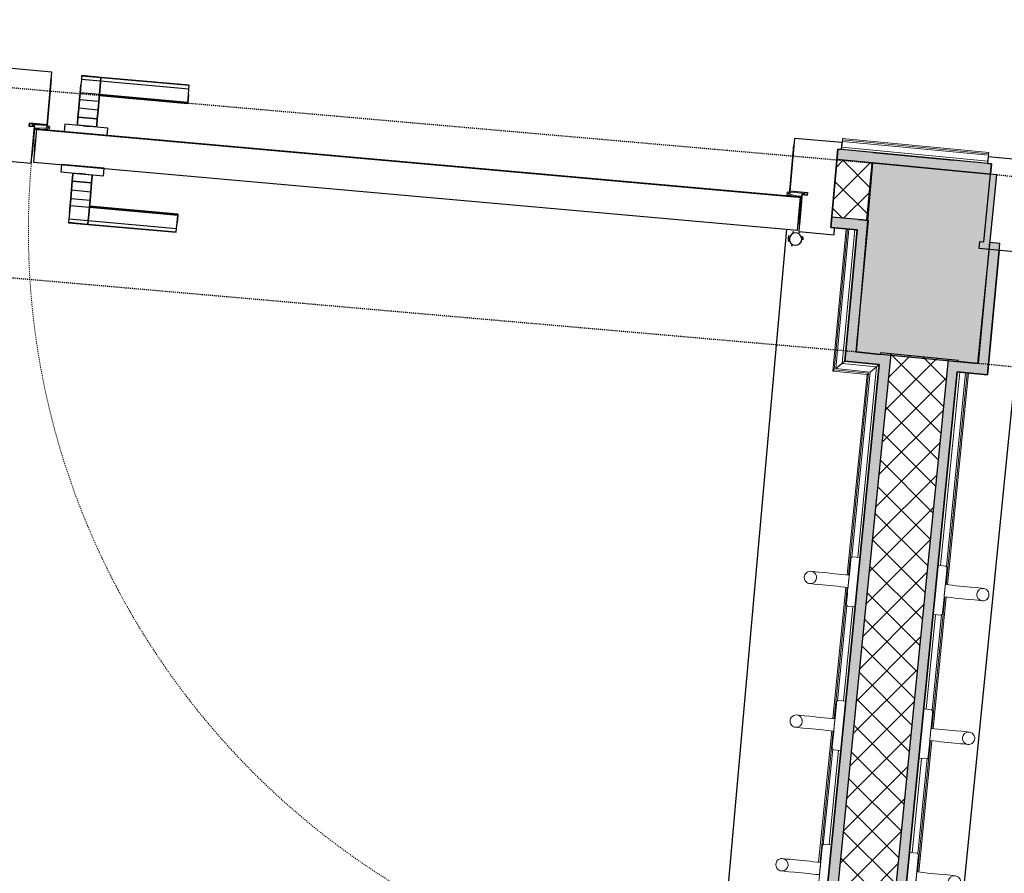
# Model space of a CAD drawing. Header units: centimetres. Extents: x -2631 to 8345, y -3715 to 485.
# Tile 12 of 82: x -947 to -827, y -2411 to -2308. Entities that reach past the tile are written whole.
import ezdxf

# ---------------------------------------------------------------- set-up
doc = ezdxf.new("R2010")
doc.units = ezdxf.units.CM
doc.linetypes.add('Tiret', pattern=[0.25, 0.125, -0.125])
doc.linetypes.add('Tiret_2_', pattern=[0.25, 0.125, -0.125])
for name, color, linetype, lineweight in [('0-1', 7, 'Continuous', 5), ('A-DOOR', 7, 'Continuous', 25), ('A-DOOR-FRAM', 7, 'Continuous', 25), ('ANNOTATIONS-1', 7, 'Continuous', 25), ('ANNOTATIONS-2', 7, 'Continuous', 18), ('EQUI_SPE', 7, 'Continuous', 18), ('HACHURE_C-3', 7, 'Continuous', 18), ('MOBILIER', 7, 'Continuous', 18), ('MUR_C', 7, 'Continuous', 25), ('PORTE', 7, 'Continuous', 25), ('PORTE-1', 7, 'Continuous', 18), ('PORTE-Cadre-meneau', 7, 'Continuous', 25), ('PORTE-panneau', 7, 'Continuous', 25), ('SERRU', 7, 'Continuous', 18), ('SERRU-traverse', 7, 'Continuous', 18), ('SOL', 7, 'Continuous', 25)]:
    doc.layers.add(name, color=color, linetype=linetype, lineweight=lineweight)
for name, color, linetype, lineweight, true_color in [('HACHURE_C-1', 7, 'Continuous', 25, 0xdadada), ('HACHURE_C-2', 7, 'Continuous', 5, 0xdadada), ('HACHURE_C-4', 7, 'Continuous', 25, 0x787878), ('PORTE-2', 7, 'Tiret', 18, 0x000080), ('PORTE-8', 5, 'Continuous', 25, 0x0000ff), ('PORTE-9', 5, 'Tiret_2_', 25, 0x0000ff)]:
    doc.layers.add(name, color=color, linetype=linetype, lineweight=lineweight, true_color=true_color)
pattern_1 = [(45, (0, 0), (-1.767767, 1.767767), []), (135, (0, 0), (-1.767767, -1.767767), [])]

# ---------------------------------------------------------------- blocks, each defined once
blk = doc.blocks.new('PRT_SIMPLE_HUI_58x68x48 - PRT_BOIS_1V_930x2040x40-V2-2021_015_1114_DCE_1_50_Sols Chape')
at = {"layer": 'ANNOTATIONS-1'}
h = blk.add_hatch(color=256, dxfattribs=at)
h.paths.add_polyline_path([(-49.6, -1.45), (-48.38, -1.28), (-48.44, -1.06), (-48.51, -1.17), (-49.61, -1.32), (-50.05, -1.36), (-50.05, -1.45)])
h.paths.add_polyline_path([(-48.51, -1.06), (-48.38, -0.97), (-48.88, -0.8), (-50.85, -0.8), (-50.85, -1.15), (-50.2, -1.15), (-50.21, -1.03), (-50.52, -1.03), (-50.52, -0.93), (-48.84, -0.94), (-48.52, -1.06)])
h = blk.add_hatch(color=256, dxfattribs=at)
h.paths.add_polyline_path([(43.05, -1.45), (43.04, -1.32), (42.58, -1.32), (41.51, -1.17), (41.38, -0.97), (41.38, -1.28), (42.62, -1.45)])
h.paths.add_polyline_path([(43.85, -1.15), (43.85, -0.8), (41.85, -0.8), (41.38, -0.97), (41.51, -1.06), (41.87, -0.93), (43.52, -0.93), (43.52, -1.03), (43.2, -1.05), (43.2, -1.15), (43.54, -1.15)])
at = {"layer": 'A-DOOR'}
for p, q in [((43.05, -1.45), (-49.95, -1.45)), ((-49.95, -1.45), (-49.95, -5.45)), ((43.05, -5.45), (43.05, -1.45)), ((-49.95, -5.45), (43.05, -5.45))]:
    blk.add_line(p, q, dxfattribs=at)
at = {"layer": 'A-DOOR-FRAM'}
for p, q in [((-48.7, 5.6), (-54.5, 5.6)), ((-48.7, -0.8), (-48.7, 5.6)), ((47.5, 5.6), (41.7, 5.6)), ((41.7, 5.6), (41.7, -0.8)), ((47.5, 4.75), (47.5, 5.6)), ((47.03, -4.75), (47.03, 4.75)), ((47.03, 4.75), (47.5, 4.75)), ((-50.85, -0.8), (-48.7, -0.8)), ((-50.85, -1.15), (-50.85, -0.8)), ((-50.2, -1.15), (-50.85, -1.15)), ((-50.2, -5.6), (-50.2, -1.15)), ((41.7, -0.8), (43.85, -0.8)), ((43.85, -1.15), (43.2, -1.15)), ((43.2, -1.15), (43.2, -5.6)), ((43.85, -0.8), (43.85, -1.15)), ((47.5, -4.75), (47.03, -4.75)), ((47.5, -5.6), (47.5, -4.75)), ((-54.5, -5.6), (-50.2, -5.6)), ((43.2, -5.6), (47.5, -5.6))]:
    blk.add_line(p, q, dxfattribs=at)
at = {"layer": 'ANNOTATIONS-2'}
for p, q in [((-48.85, -0.8), (-50.85, -0.8)), ((-50.85, -0.8), (-50.85, -1.15)), ((-50.85, -1.15), (-50.2, -1.15)), ((-50.52, -1.03), (-50.52, -0.93)), ((-50.52, -0.93), (-48.87, -0.93)), ((-50.2, -1.03), (-50.52, -1.03)), ((-50.2, -1.15), (-50.2, -1.03)), ((-48.51, -1.17), (-49.61, -1.32)), ((-48.87, -0.93), (-48.51, -1.06)), ((-48.38, -0.97), (-48.85, -0.8)), ((-48.51, -1.06), (-48.51, -1.17)), ((-48.38, -1.28), (-48.38, -0.97)), ((41.85, -0.8), (41.38, -0.97)), ((41.38, -0.97), (41.38, -1.28)), ((41.51, -1.06), (41.87, -0.93)), ((41.51, -1.17), (41.51, -1.06)), ((42.61, -1.32), (41.51, -1.17)), ((43.85, -0.8), (41.85, -0.8)), ((41.87, -0.93), (43.52, -0.93)), ((43.52, -1.03), (43.2, -1.03)), ((43.2, -1.03), (43.2, -1.15)), ((43.2, -1.15), (43.85, -1.15)), ((43.52, -0.93), (43.52, -1.03)), ((43.85, -1.15), (43.85, -0.8)), ((-49.61, -1.32), (-50.05, -1.32)), ((-50.05, -1.32), (-50.05, -1.45)), ((-50.05, -1.45), (-49.6, -1.45)), ((-49.6, -1.45), (-48.38, -1.28)), ((41.38, -1.28), (42.6, -1.45)), ((42.6, -1.45), (43.05, -1.45)), ((43.05, -1.32), (42.61, -1.32)), ((43.05, -1.45), (43.05, -1.32))]:
    blk.add_line(p, q, dxfattribs=at)
at = {"layer": 'EQUI_SPE'}
for p, q in [((43.05, -4.05), (43.05, -5.45)), ((43.05, -5.45), (40.35, -5.45))]:
    blk.add_line(p, q, dxfattribs=at)
at = {"layer": 'PORTE'}
for p, q in [((-42.71, 5.5), (-45.06, 5.5)), ((-45.06, 5.5), (-45.06, 5.45)), ((-45.06, 5.45), (-45.06, 5.04)), ((-45.06, 5.45), (-45.06, 5.04)), ((-42.71, 5.45), (-45.06, 5.45)), ((-42.71, 5.45), (-45.06, 5.45)), ((-45.06, 5.04), (-45.06, 4.33)), ((-45.06, 5.04), (-45.06, 4.33)), ((-42.71, 5.04), (-45.06, 5.04)), ((-31.96, 5.5), (-42.71, 5.5)), ((-42.71, 5.5), (-42.71, 5.45)), ((-42.71, 5.45), (-42.71, 5.5)), ((-42.71, 5.45), (-42.71, 5.04)), ((-42.71, 5.45), (-42.71, 5.04)), ((-31.96, 5.45), (-42.71, 5.45)), ((-31.96, 5.45), (-42.71, 5.45)), ((-42.71, 5.04), (-42.71, 5.45)), ((-42.71, 5.04), (-42.71, 5.45)), ((-42.71, 5.04), (-42.71, 4.33)), ((-42.71, 5.04), (-42.71, 4.33)), ((-31.96, 5.04), (-42.71, 5.04)), ((-42.71, 4.33), (-42.71, 5.04)), ((-42.71, 4.33), (-42.71, 5.04)), ((-31.96, 5.45), (-31.96, 5.5)), ((-31.96, 5.04), (-31.96, 5.45)), ((-31.96, 5.04), (-31.96, 5.45)), ((-31.96, 4.33), (-31.96, 5.04)), ((-31.96, 4.33), (-31.96, 5.04)), ((-45.06, 3.4), (-45.06, 4.33)), ((-45.06, 4.33), (-45.06, 3.4)), ((-42.71, 3.4), (-42.71, 4.33)), ((-42.71, 4.33), (-42.71, 3.4)), ((-42.71, 3.4), (-42.71, 4.33)), ((-42.71, 4.33), (-42.71, 3.4)), ((-31.96, 3.4), (-31.96, 4.33)), ((-31.96, 4.33), (-31.96, 3.4)), ((-45.06, 2.56), (-45.06, 3.4)), ((-45.06, 3.4), (-45.06, 2.57)), ((-42.71, 3.4), (-45.06, 3.4)), ((-42.71, 3.4), (-45.06, 3.4)), ((-45.06, 1.52), (-45.06, 2.56)), ((-45.06, 2.56), (-45.06, 1.52)), ((-42.71, 2.56), (-45.06, 2.56)), ((-42.71, 2.56), (-45.06, 2.56)), ((-42.71, 3.4), (-42.71, 3.28)), ((-42.71, 3.28), (-42.71, 3.4)), ((-31.96, 3.4), (-42.71, 3.4)), ((-31.96, 3.4), (-42.71, 3.4)), ((-42.71, 2.56), (-42.71, 3.4)), ((-42.71, 3.4), (-42.71, 2.56)), ((-31.96, 3.28), (-42.71, 3.28)), ((-42.71, 3.28), (-31.96, 3.28)), ((-42.71, 1.52), (-42.71, 2.56)), ((-42.71, 2.56), (-42.71, 1.52)), ((-31.96, 3.4), (-31.96, 3.28)), ((-31.96, 3.28), (-31.96, 3.4)), ((-45.06, 0.44), (-45.06, 1.52)), ((-45.06, 1.52), (-45.06, 0.44)), ((-42.71, 1.52), (-45.06, 1.52)), ((-42.71, 1.52), (-45.06, 1.52)), ((-42.71, 0.44), (-42.71, 1.52)), ((-42.71, 1.52), (-42.71, 0.44)), ((-45.06, 0.44), (-45.06, -0.4)), ((-45.06, -0.4), (-45.06, 0.44)), ((-42.71, 0.44), (-45.06, 0.44)), ((-45.06, 0.44), (-42.71, 0.44)), ((-42.71, 0.44), (-42.71, -0.4)), ((-42.71, -0.4), (-42.71, 0.44)), ((-46.56, -0.55), (-46.56, -1.45)), ((-41.34, -0.55), (-46.56, -0.55)), ((-41.34, -0.55), (-46.56, -0.55)), ((-46.56, -0.55), (-46.56, -1.45)), ((-41.34, -0.55), (-46.56, -0.55)), ((-41.34, -0.55), (-46.56, -0.55)), ((-45.06, -0.4), (-45.06, -0.5)), ((-45.06, -0.5), (-42.71, -0.5)), ((-44.3, -0.55), (-43.6, -0.55)), ((-44.3, -0.55), (-43.6, -0.55)), ((-42.71, -0.5), (-42.71, -0.4)), ((-41.34, -1.45), (-41.34, -0.55)), ((-41.34, -1.45), (-41.34, -0.55)), ((-46.56, -1.45), (-41.34, -1.45)), ((-46.56, -1.45), (-41.34, -1.45)), ((-46.56, -1.45), (-41.34, -1.45)), ((-46.56, -1.45), (-41.34, -1.45)), ((-43.6, -1.45), (-44.3, -1.45)), ((-43.6, -1.45), (-44.3, -1.45)), ((-49.95, -4.25), (-49.95, -2.68)), ((-49.95, -2.68), (-49.95, -2.9)), ((-49.95, -2.9), (-49.95, -4)), ((-49.95, -2.98), (-49.95, -3.06)), ((-49.95, -3.15), (-49.95, -3.27)), ((-49.95, -3.45), (-49.95, -3.15)), ((-49.95, -3.5), (-49.95, -3.4)), ((-49.95, -3.82), (-49.95, -3.45)), ((43.05, -2.9), (43.05, -2.65)), ((43.05, -2.65), (43.05, -4.25)), ((43.05, -3.99), (43.05, -2.9)), ((43.05, -3.27), (43.05, -2.98)), ((43.05, -3.15), (43.05, -3.45)), ((43.05, -3.4), (43.05, -3.5)), ((43.05, -3.45), (43.05, -3.82)), ((-49.95, -3.63), (-49.95, -3.92)), ((-49.95, -4), (-49.95, -4.25)), ((43.05, -3.92), (43.05, -3.63)), ((43.05, -4.25), (43.05, -4)), ((-46.56, -5.45), (-46.56, -6.35)), ((-41.34, -5.45), (-46.56, -5.45)), ((-41.34, -5.45), (-46.56, -5.45)), ((-46.56, -5.45), (-46.56, -6.35)), ((-41.34, -5.45), (-46.56, -5.45)), ((-41.34, -5.45), (-46.56, -5.45)), ((-44.3, -5.45), (-43.6, -5.45)), ((-44.3, -5.45), (-43.6, -5.45)), ((-41.34, -6.35), (-41.34, -5.45)), ((-41.34, -6.35), (-41.34, -5.45)), ((-46.56, -6.35), (-41.34, -6.35)), ((-46.56, -6.35), (-41.34, -6.35)), ((-46.56, -6.35), (-41.34, -6.35)), ((-46.56, -6.35), (-41.34, -6.35)), ((-42.71, -6.4), (-45.06, -6.4)), ((-45.06, -6.4), (-45.06, -6.5)), ((-45.06, -7.34), (-45.06, -6.5)), ((-45.06, -6.5), (-45.06, -7.34)), ((-43.6, -6.35), (-44.3, -6.35)), ((-43.6, -6.35), (-44.3, -6.35)), ((-42.71, -6.5), (-42.71, -6.4)), ((-42.71, -7.34), (-42.71, -6.5)), ((-42.71, -6.5), (-42.71, -7.34)), ((-45.06, -7.34), (-45.06, -8.42)), ((-45.06, -8.42), (-45.06, -7.34)), ((-45.06, -7.34), (-42.71, -7.34)), ((-42.71, -7.34), (-45.06, -7.34)), ((-42.71, -7.34), (-42.71, -8.42)), ((-42.71, -8.42), (-42.71, -7.34)), ((-45.06, -8.42), (-45.06, -9.46)), ((-45.06, -9.46), (-45.06, -8.42)), ((-45.06, -8.42), (-42.71, -8.42)), ((-45.06, -8.42), (-42.71, -8.42)), ((-45.06, -9.46), (-45.06, -10.3)), ((-45.06, -10.3), (-45.06, -9.46)), ((-45.06, -9.46), (-42.71, -9.46)), ((-45.06, -9.46), (-42.71, -9.46)), ((-42.71, -8.42), (-42.71, -9.46)), ((-42.71, -9.46), (-42.71, -8.42)), ((-42.71, -9.46), (-42.71, -10.3)), ((-42.71, -10.3), (-42.71, -9.46)), ((-45.06, -10.3), (-45.06, -11.23)), ((-45.06, -11.23), (-45.06, -10.3)), ((-45.06, -10.3), (-42.71, -10.3)), ((-45.06, -10.3), (-42.71, -10.3)), ((-42.71, -10.3), (-42.71, -10.18)), ((-42.71, -10.18), (-42.71, -10.3)), ((-42.71, -10.18), (-31.96, -10.18)), ((-31.96, -10.18), (-42.71, -10.18)), ((-42.71, -10.3), (-42.71, -11.23)), ((-42.71, -11.23), (-42.71, -10.3)), ((-42.71, -10.3), (-31.96, -10.3)), ((-42.71, -10.3), (-31.96, -10.3)), ((-42.71, -10.3), (-42.71, -11.23)), ((-42.71, -11.23), (-42.71, -10.3)), ((-31.96, -10.3), (-31.96, -10.18)), ((-31.96, -10.18), (-31.96, -10.3)), ((-31.96, -10.3), (-31.96, -11.23)), ((-31.96, -11.23), (-31.96, -10.3)), ((-45.06, -11.23), (-45.06, -11.94)), ((-45.06, -11.23), (-45.06, -11.94)), ((-42.71, -11.23), (-42.71, -11.94)), ((-42.71, -11.23), (-42.71, -11.94)), ((-42.71, -11.94), (-42.71, -11.23)), ((-42.71, -11.94), (-42.71, -11.23)), ((-31.96, -11.94), (-31.96, -11.23)), ((-31.96, -11.94), (-31.96, -11.23)), ((-45.06, -11.94), (-45.06, -12.35)), ((-45.06, -11.94), (-45.06, -12.35)), ((-45.06, -11.94), (-42.71, -11.94)), ((-45.06, -12.35), (-45.06, -12.4)), ((-45.06, -12.35), (-42.71, -12.35)), ((-45.06, -12.35), (-42.71, -12.35)), ((-45.06, -12.4), (-42.71, -12.4)), ((-42.71, -11.94), (-42.71, -12.35)), ((-42.71, -11.94), (-42.71, -12.35)), ((-42.71, -11.94), (-31.96, -11.94)), ((-42.71, -12.35), (-42.71, -11.94)), ((-42.71, -12.35), (-42.71, -11.94)), ((-42.71, -12.35), (-42.71, -12.4)), ((-42.71, -12.35), (-31.96, -12.35)), ((-42.71, -12.35), (-31.96, -12.35)), ((-42.71, -12.4), (-42.71, -12.35)), ((-42.71, -12.4), (-31.96, -12.4)), ((-31.96, -12.35), (-31.96, -11.94)), ((-31.96, -12.35), (-31.96, -11.94)), ((-31.96, -12.4), (-31.96, -12.35))]:
    blk.add_line(p, q, dxfattribs=at)
for radius, start, end in [(0.75, 360, 180), (0.75, 0, 180), (0.912, 111.9887, 120), (0.912, 111.9887, 120), (0.912, 111.9887, 120), (0.912, 111.9887, 120), (0.912, 111.9887, 120), (0.912, 111.9887, 120), (0.912, 111.9887, 120), (0.912, 111.9887, 120), (0.912, 60, 68.0113), (0.912, 60, 68.0113), (0.912, 60, 68.0113), (0.912, 60, 68.0113), (0.912, 60, 68.0113), (0.912, 60, 68.0113), (0.912, 60, 68.0113), (0.912, 60, 68.0113), (0.912, 155.8208, 180), (0.912, 155.8208, 180), (0.912, 155.8208, 180), (0.912, 155.8208, 180), (0.912, 155.8208, 180), (0.912, 155.8208, 180), (0.912, 155.8208, 180), (0.912, 155.8208, 180), (0.912, 180, 191.9497), (0.912, 180, 191.9497), (0.912, 180, 204.1792), (0.912, 180, 204.1792), (0.912, 180, 191.9497), (0.912, 180, 191.9497), (0.912, 180, 191.9497), (0.912, 180, 191.9497), (0.75, 180, 360), (0.75, 180, 270), (0.75, 271.3574, 0), (0.912, 0, 24.1792), (0.912, 0, 24.1792), (0.912, 0, 24.1792), (0.912, 0, 24.1792), (0.912, 0, 24.1792), (0.912, 0, 24.1792), (0.912, 0, 24.1792), (0.912, 0, 24.1792), (0.912, 240, 248.0113), (0.912, 240, 248.0113)]:
    blk.add_arc((42.9, -6.55), radius, start, end, dxfattribs=at)
at = {"layer": 'PORTE-2'}
blk.add_arc((42.8, -5.45), 93, 180, 269.3192, dxfattribs=at)
at = {"layer": 'PORTE-Cadre-meneau'}
for p, q in [((-48.7, 4.72), (-48.7, -0.8)), ((41.7, -0.8), (41.7, 4.75)), ((47.03, 4.74), (47.03, -4.75)), ((-48.7, -0.8), (-50.85, -0.8)), ((-50.85, -0.8), (-50.85, -1.15)), ((-50.85, -1.15), (-50.2, -1.15)), ((-50.2, -1.15), (-50.2, -4.73)), ((41.7, -0.8), (43.85, -0.8)), ((43.2, -4.73), (43.2, -1.15)), ((43.85, -1.15), (43.2, -1.15)), ((43.85, -1.15), (43.85, -0.8))]:
    blk.add_line(p, q, dxfattribs=at)
at = {"layer": 'PORTE-panneau'}
for p, q in [((43.05, -1.45), (-49.95, -1.45)), ((-49.95, -2.68), (-49.95, -4.25)), ((43.05, -4.25), (43.05, -2.65)), ((41.7, -5.45), (41.7, -97.75))]:
    blk.add_line(p, q, dxfattribs=at)
blk = doc.blocks.new('PRT_SIMPLE_HUI_58x68x48 - PRT_BOIS_1V_930x2040x40-V3-2021_015_1114_DCE_1_50_Sols Chape')
at = {"layer": 'A-DOOR-FRAM'}
for p, q in [((43.2, 5.6), (47.5, 5.6)), ((47.5, 5.6), (47.5, 4.75)), ((47.03, 4.75), (47.03, -4.75)), ((47.5, 4.75), (47.03, 4.75)), ((47.03, -4.75), (47.5, -4.75)), ((47.5, -4.75), (47.5, -5.6)), ((47.5, -5.6), (41.7, -5.6))]:
    blk.add_line(p, q, dxfattribs=at)
at = {"layer": 'PORTE-2'}
blk.add_arc((42.8, 5.45), 93, 90.6808, 180, dxfattribs=at)
at = {"layer": 'PORTE-Cadre-meneau'}
blk.add_line((47.03, -4.73), (47.03, -3.5), dxfattribs=at)
at = {"layer": 'PORTE-panneau'}
blk.add_line((41.7, 5.45), (41.7, 97.75), dxfattribs=at)
blk = doc.blocks.new('Garde-corps - Garde-corps-508649-2021_015_1114_DCE_1_50_Sols Chape')
at = {"layer": 'SERRU-traverse'}
for p, q in [((-846.87, -2322.61), (-846.94, -2323.3)), ((-846.91, -2323), (-846.84, -2322.3)), ((-846.81, -2321.96), (-846.87, -2322.61)), ((-846.84, -2322.3), (-846.82, -2322.12)), ((-829.13, -2323.97), (-846.84, -2322.3)), ((-846.81, -2321.96), (-846.82, -2322.12)), ((-829.12, -2323.79), (-846.82, -2322.12)), ((-829.1, -2323.63), (-846.81, -2321.96)), ((-846.92, -2323.09), (-846.94, -2323.3)), ((-846.94, -2323.3), (-829.23, -2324.97)), ((-829.23, -2324.97), (-846.94, -2323.3)), ((-829.2, -2324.68), (-846.91, -2323)), ((-829.2, -2324.68), (-846.91, -2323)), ((-829.13, -2323.97), (-829.2, -2324.68)), ((-829.16, -2324.28), (-829.1, -2323.63)), ((-829.12, -2323.79), (-829.13, -2323.97)), ((-829.12, -2323.79), (-829.1, -2323.63)), ((-829.23, -2324.97), (-829.16, -2324.28)), ((-829.23, -2324.97), (-829.21, -2324.76))]:
    blk.add_line(p, q, dxfattribs=at)
blk = doc.blocks.new('Garde-corps - Garde-corps-510088-2021_015_1114_DCE_1_50_Sols Chape')
at = {"layer": 'SERRU-traverse'}
for p, q in [((-894.03, -2966.33), (-832.92, -2350.24)), ((-832.92, -2350.24), (-894.03, -2966.33)), ((-834.94, -2373.72), (-832.62, -2350.27)), ((-834.94, -2373.72), (-832.62, -2350.27)), ((-832.7, -2350.26), (-832.92, -2350.24)), ((-832.22, -2350.31), (-832.92, -2350.24)), ((-832.62, -2350.27), (-831.91, -2350.34)), ((-834.28, -2376.05), (-831.73, -2350.36)), ((-834.24, -2373.85), (-831.91, -2350.34)), ((-834.12, -2376.06), (-831.57, -2350.37)), ((-831.57, -2350.37), (-832.22, -2350.31)), ((-831.91, -2350.34), (-831.73, -2350.36)), ((-836.01, -2393.46), (-834.43, -2377.54)), ((-835.85, -2393.48), (-834.27, -2377.55)), ((-836.67, -2391.13), (-835.54, -2379.69)), ((-836.67, -2391.13), (-835.54, -2379.69)), ((-835.97, -2391.27), (-834.82, -2379.69)), ((-837.74, -2410.88), (-836.16, -2394.95)), ((-837.57, -2410.89), (-835.99, -2394.97)), ((-838.4, -2408.55), (-837.26, -2397.1)), ((-838.4, -2408.55), (-837.26, -2397.1)), ((-837.7, -2408.68), (-836.55, -2397.11))]:
    blk.add_line(p, q, dxfattribs=at)
blk = doc.blocks.new('Garde-corps - Garde-corps-510192-2021_015_1114_DCE_1_50_Sols Chape')
at = {"layer": 'SERRU-traverse'}
for p, q in [((-846.4, -2332.9), (-848.02, -2350.16)), ((-846.24, -2332.91), (-847.84, -2350.01)), ((-846.06, -2332.93), (-847.65, -2349.85)), ((-845.35, -2333), (-846.88, -2349.22)), ((-845.35, -2333), (-846.88, -2349.22)), ((-845.06, -2333.02), (-846.55, -2348.95)), ((-846.55, -2348.95), (-845.06, -2333.02)), ((-845.75, -2332.96), (-846.4, -2332.9)), ((-846.24, -2332.91), (-846.06, -2332.93)), ((-846.06, -2332.93), (-845.35, -2333)), ((-845.06, -2333.02), (-845.75, -2332.96)), ((-845.06, -2333.02), (-845.27, -2333)), ((-846.55, -2348.95), (-847.31, -2349.57)), ((-846.55, -2348.95), (-842.38, -2349.36)), ((-842.38, -2349.36), (-846.55, -2348.95)), ((-842.38, -2349.36), (-903.48, -2965.4)), ((-903.48, -2965.4), (-842.38, -2349.36)), ((-848.02, -2350.16), (-843.85, -2350.57)), ((-847.84, -2350.01), (-843.67, -2350.42)), ((-847.65, -2349.85), (-846.88, -2349.22)), ((-847.65, -2349.85), (-843.48, -2350.27)), ((-846.88, -2349.22), (-842.7, -2349.63)), ((-846.88, -2349.22), (-842.7, -2349.63)), ((-843.48, -2350.27), (-845.71, -2372.71)), ((-842.7, -2349.63), (-844.99, -2372.72)), ((-842.7, -2349.63), (-844.99, -2372.72)), ((-843.48, -2350.27), (-842.7, -2349.63)), ((-842.38, -2349.36), (-843.14, -2349.99)), ((-843.85, -2350.57), (-846.26, -2374.86)), ((-843.67, -2350.42), (-846.1, -2374.87)), ((-846.41, -2376.35), (-847.99, -2392.27)), ((-846.25, -2376.37), (-847.83, -2392.29)), ((-846.29, -2378.56), (-847.44, -2390.13)), ((-845.59, -2378.69), (-846.72, -2390.14)), ((-845.59, -2378.69), (-846.72, -2390.14)), ((-848.14, -2393.76), (-849.72, -2409.69)), ((-847.97, -2393.78), (-849.55, -2409.7)), ((-848.02, -2395.97), (-849.16, -2407.54)), ((-847.31, -2396.11), (-848.45, -2407.55)), ((-847.31, -2396.11), (-848.45, -2407.55))]:
    blk.add_line(p, q, dxfattribs=at)
for points, knots in [([(-846.88, -2349.22), (-846.88, -2349.21), (-846.87, -2349.21), (-846.85, -2349.2), (-846.83, -2349.18), (-846.81, -2349.16), (-846.8, -2349.15), (-846.78, -2349.13), (-846.75, -2349.11), (-846.72, -2349.09), (-846.7, -2349.07), (-846.67, -2349.04), (-846.62, -2349), (-846.58, -2348.97), (-846.55, -2348.95)], [0, 0, 0, 0, 0.166667, 0.25, 0.333333, 0.416667, 0.458333, 0.5, 0.583333, 0.666667, 0.708333, 0.75, 0.833333, 1, 1, 1, 1]), ([(-848.02, -2350.16), (-848.02, -2350.16), (-848.02, -2350.15), (-848.01, -2350.14), (-847.99, -2350.13), (-847.97, -2350.12), (-847.95, -2350.1), (-847.94, -2350.09), (-847.93, -2350.08), (-847.91, -2350.07), (-847.9, -2350.06), (-847.89, -2350.05), (-847.87, -2350.04), (-847.86, -2350.02), (-847.85, -2350.02), (-847.84, -2350.01)], [0.1, 0.1, 0.1, 0.1, 0.2, 0.3, 0.4, 0.475, 0.55, 0.6, 0.65, 0.7, 0.75, 0.8, 0.85, 0.9, 1, 1, 1, 1]), ([(-842.7, -2349.63), (-842.7, -2349.63), (-842.7, -2349.62), (-842.68, -2349.61), (-842.66, -2349.59), (-842.64, -2349.58), (-842.62, -2349.56), (-842.6, -2349.55), (-842.58, -2349.52), (-842.55, -2349.5), (-842.52, -2349.48), (-842.49, -2349.46), (-842.45, -2349.42), (-842.4, -2349.38), (-842.38, -2349.36)], [0, 0, 0, 0, 0.166667, 0.25, 0.333333, 0.416667, 0.458333, 0.5, 0.583333, 0.666667, 0.708333, 0.75, 0.833333, 1, 1, 1, 1]), ([(-843.85, -2350.57), (-843.85, -2350.57), (-843.85, -2350.57), (-843.84, -2350.56), (-843.82, -2350.54), (-843.8, -2350.53), (-843.79, -2350.52), (-843.77, -2350.5), (-843.76, -2350.49), (-843.74, -2350.48), (-843.73, -2350.47), (-843.72, -2350.46), (-843.71, -2350.45), (-843.69, -2350.44), (-843.68, -2350.43), (-843.67, -2350.42)], [0.1, 0.1, 0.1, 0.1, 0.2, 0.3, 0.4, 0.475, 0.55, 0.6, 0.65, 0.7, 0.75, 0.8, 0.85, 0.9, 1, 1, 1, 1])]:
    blk.add_open_spline(points, degree=3, knots=knots, dxfattribs=at)
blk = doc.blocks.new('72_PATERE_HEWI SERIE 477 - Colour - 92 Anthracite grey-566101-2021_015_1114_DCE_1_50_Sols Chape')
at = {"layer": 'ANNOTATIONS-2'}
for p, q in [((-1034.28, -1876.26), (-1034.36, -1877.08)), ((-1034.23, -1875.77), (-1034.28, -1876.26)), ((-1034.22, -1875.62), (-1034.23, -1875.77)), ((-1034.21, -1875.51), (-1034.22, -1875.62)), ((-1034.04, -1875.38), (-1034.21, -1875.51)), ((-1033.1, -1875.47), (-1034.04, -1875.38)), ((-1033.22, -1876.72), (-1033.18, -1876.28)), ((-1033.18, -1876.28), (-1033.1, -1875.47)), ((-1039.79, -1877.56), (-1039.84, -1877.69)), ((-1039.73, -1877.45), (-1039.79, -1877.56)), ((-1039.64, -1877.35), (-1039.73, -1877.45)), ((-1039.54, -1877.27), (-1039.64, -1877.35)), ((-1039.43, -1877.2), (-1039.54, -1877.27)), ((-1039.26, -1877.15), (-1039.43, -1877.2)), ((-1039.11, -1877.14), (-1039.26, -1877.15)), ((-1038.49, -1877.2), (-1039.11, -1877.14)), ((-1039.11, -1877.14), (-1038.77, -1877.22)), ((-1038.77, -1877.22), (-1039.11, -1877.14)), ((-1038.77, -1877.22), (-1038.54, -1877.41)), ((-1038.54, -1877.41), (-1038.77, -1877.22)), ((-1038.54, -1877.41), (-1038.4, -1877.68)), ((-1038.4, -1877.68), (-1038.54, -1877.41)), ((-1038.12, -1877.23), (-1038.49, -1877.2)), ((-1037.46, -1877.3), (-1038.12, -1877.23)), ((-1037.03, -1877.34), (-1037.46, -1877.3)), ((-1036.59, -1877.39), (-1037.03, -1877.34)), ((-1036.16, -1877.43), (-1036.59, -1877.39)), ((-1035.72, -1877.47), (-1036.16, -1877.43)), ((-1035.29, -1877.52), (-1035.72, -1877.47)), ((-1034.85, -1877.56), (-1035.29, -1877.52)), ((-1034.42, -1877.6), (-1034.85, -1877.56)), ((-1034.36, -1877.08), (-1034.51, -1878.55)), ((-1034.44, -1877.82), (-1034.42, -1877.6)), ((-1033.33, -1877.83), (-1033.29, -1877.44)), ((-1033.29, -1877.44), (-1033.26, -1877.07)), ((-1033.26, -1877.07), (-1033.22, -1876.72)), ((-1039.84, -1877.69), (-1039.86, -1877.81)), ((-1039.86, -1877.81), (-1039.86, -1877.94)), ((-1039.86, -1877.94), (-1039.84, -1878.07)), ((-1039.84, -1878.07), (-1039.8, -1878.2)), ((-1039.8, -1878.2), (-1039.74, -1878.31)), ((-1039.74, -1878.31), (-1039.65, -1878.41)), ((-1039.65, -1878.41), (-1039.55, -1878.5)), ((-1039.55, -1878.5), (-1039.44, -1878.56)), ((-1039.44, -1878.56), (-1039.33, -1878.61)), ((-1039.33, -1878.61), (-1039.19, -1878.63)), ((-1038.91, -1878.61), (-1039.19, -1878.63)), ((-1039.19, -1878.63), (-1038.91, -1878.61)), ((-1039.19, -1878.63), (-1038.63, -1878.69)), ((-1038.64, -1878.47), (-1038.91, -1878.61)), ((-1038.91, -1878.61), (-1038.64, -1878.47)), ((-1038.45, -1878.23), (-1038.64, -1878.47)), ((-1038.64, -1878.47), (-1038.45, -1878.23)), ((-1038.63, -1878.69), (-1038.27, -1878.73)), ((-1038.37, -1877.96), (-1038.45, -1878.23)), ((-1038.45, -1878.23), (-1038.37, -1877.96)), ((-1038.4, -1877.68), (-1038.37, -1877.96)), ((-1038.37, -1877.96), (-1038.4, -1877.68)), ((-1038.27, -1878.73), (-1037.61, -1878.79)), ((-1037.61, -1878.79), (-1037.18, -1878.83)), ((-1034.51, -1878.55), (-1034.57, -1879.14)), ((-1034.54, -1878.88), (-1034.52, -1878.61)), ((-1034.52, -1878.61), (-1034.49, -1878.35)), ((-1034.49, -1878.35), (-1034.46, -1878.08)), ((-1034.46, -1878.08), (-1034.44, -1877.82)), ((-1033.44, -1878.96), (-1033.42, -1878.7)), ((-1033.42, -1878.7), (-1033.39, -1878.46)), ((-1033.39, -1878.46), (-1033.37, -1878.21)), ((-1033.37, -1878.21), (-1033.33, -1877.83)), ((-1037.18, -1878.83), (-1036.74, -1878.88)), ((-1036.74, -1878.88), (-1036.31, -1878.92)), ((-1036.31, -1878.92), (-1035.87, -1878.96)), ((-1035.87, -1878.96), (-1035.43, -1879.01)), ((-1035.43, -1879.01), (-1035, -1879.05)), ((-1035, -1879.05), (-1034.56, -1879.09)), ((-1034.64, -1879.9), (-1034.68, -1880.25)), ((-1034.61, -1879.52), (-1034.64, -1879.9)), ((-1034.57, -1879.14), (-1034.61, -1879.52)), ((-1034.56, -1879.09), (-1034.54, -1878.88)), ((-1033.58, -1880.37), (-1033.48, -1879.34)), ((-1033.48, -1879.34), (-1033.44, -1878.96)), ((-1034.76, -1881.07), (-1034.77, -1881.17)), ((-1034.77, -1881.17), (-1034.64, -1881.35)), ((-1034.75, -1880.98), (-1034.76, -1881.07)), ((-1034.72, -1880.67), (-1034.75, -1880.98)), ((-1034.68, -1880.25), (-1034.72, -1880.67)), ((-1033.69, -1881.44), (-1033.62, -1880.76)), ((-1033.62, -1880.76), (-1033.58, -1880.37)), ((-1034.64, -1881.35), (-1034.16, -1881.39)), ((-1034.16, -1881.39), (-1033.69, -1881.44))]:
    blk.add_line(p, q, dxfattribs=at)
blk = doc.blocks.new('72_PATERE_HEWI SERIE 477 - Colour - 92 Anthracite grey-568995-2021_015_1114_DCE_1_50_Sols Chape')
at = {"layer": 'ANNOTATIONS-2'}
for p, q in [((-1023.64, -1876.41), (-1023.72, -1877.22)), ((-1022.7, -1876.5), (-1023.64, -1876.41)), ((-1023.72, -1877.22), (-1023.77, -1877.66)), ((-1022.72, -1878.23), (-1022.64, -1877.41)), ((-1022.56, -1876.67), (-1022.7, -1876.5)), ((-1022.64, -1877.41), (-1022.59, -1876.93)), ((-1022.59, -1876.93), (-1022.57, -1876.78)), ((-1022.57, -1876.78), (-1022.56, -1876.67)), ((-1023.88, -1878.76), (-1023.91, -1879.15)), ((-1023.84, -1878.38), (-1023.88, -1878.76)), ((-1023.8, -1878.01), (-1023.84, -1878.38)), ((-1023.77, -1877.66), (-1023.8, -1878.01)), ((-1022.86, -1879.7), (-1022.72, -1878.23)), ((-1022.77, -1878.76), (-1022.79, -1878.97)), ((-1022.34, -1878.8), (-1022.77, -1878.76)), ((-1021.9, -1878.84), (-1022.34, -1878.8)), ((-1023.99, -1879.89), (-1024.03, -1880.28)), ((-1023.96, -1879.64), (-1023.99, -1879.89)), ((-1023.94, -1879.39), (-1023.96, -1879.64)), ((-1023.91, -1879.15), (-1023.94, -1879.39)), ((-1022.92, -1880.29), (-1022.86, -1879.7)), ((-1022.87, -1879.77), (-1022.9, -1880.03)), ((-1022.84, -1879.5), (-1022.87, -1879.77)), ((-1022.82, -1879.24), (-1022.84, -1879.5)), ((-1022.79, -1878.97), (-1022.82, -1879.24)), ((-1021.46, -1878.89), (-1021.9, -1878.84)), ((-1021.03, -1878.93), (-1021.46, -1878.89)), ((-1020.59, -1878.97), (-1021.03, -1878.93)), ((-1020.16, -1879.02), (-1020.59, -1878.97)), ((-1019.72, -1879.06), (-1020.16, -1879.02)), ((-1019.06, -1879.12), (-1019.72, -1879.06)), ((-1018.7, -1879.16), (-1019.06, -1879.12)), ((-1018.96, -1879.89), (-1018.88, -1879.62)), ((-1018.88, -1879.62), (-1018.96, -1879.89)), ((-1018.94, -1880.17), (-1018.96, -1879.89)), ((-1018.96, -1879.89), (-1018.94, -1880.17)), ((-1018.88, -1879.62), (-1018.69, -1879.38)), ((-1018.69, -1879.38), (-1018.88, -1879.62)), ((-1018.07, -1879.23), (-1018.7, -1879.16)), ((-1018.69, -1879.38), (-1018.42, -1879.24)), ((-1018.42, -1879.24), (-1018.69, -1879.38)), ((-1018.42, -1879.24), (-1018.07, -1879.23)), ((-1018.07, -1879.23), (-1018.42, -1879.24)), ((-1017.94, -1879.27), (-1018.07, -1879.23)), ((-1017.78, -1879.35), (-1017.94, -1879.27)), ((-1017.68, -1879.44), (-1017.78, -1879.35)), ((-1017.6, -1879.54), (-1017.68, -1879.44)), ((-1017.53, -1879.65), (-1017.6, -1879.54)), ((-1017.49, -1879.78), (-1017.53, -1879.65)), ((-1017.47, -1879.9), (-1017.49, -1879.78)), ((-1017.47, -1880.04), (-1017.47, -1879.9)), ((-1024.03, -1880.28), (-1024.13, -1881.31)), ((-1023.03, -1881.4), (-1023, -1881.06)), ((-1023, -1881.06), (-1022.96, -1880.68)), ((-1022.96, -1880.68), (-1022.92, -1880.29)), ((-1022.9, -1880.03), (-1022.92, -1880.25)), ((-1022.92, -1880.25), (-1022.48, -1880.29)), ((-1022.48, -1880.29), (-1022.05, -1880.33)), ((-1022.05, -1880.33), (-1021.61, -1880.38)), ((-1021.61, -1880.38), (-1021.18, -1880.42)), ((-1021.18, -1880.42), (-1020.74, -1880.46)), ((-1020.74, -1880.46), (-1020.31, -1880.51)), ((-1020.31, -1880.51), (-1019.87, -1880.55)), ((-1019.87, -1880.55), (-1019.21, -1880.62)), ((-1019.21, -1880.62), (-1018.85, -1880.65)), ((-1018.8, -1880.44), (-1018.94, -1880.17)), ((-1018.94, -1880.17), (-1018.8, -1880.44)), ((-1018.85, -1880.65), (-1018.29, -1880.71)), ((-1018.56, -1880.63), (-1018.8, -1880.44)), ((-1018.8, -1880.44), (-1018.56, -1880.63)), ((-1018.29, -1880.71), (-1018.56, -1880.63)), ((-1018.56, -1880.63), (-1018.29, -1880.71)), ((-1018.29, -1880.71), (-1018.15, -1880.71)), ((-1018.15, -1880.71), (-1018.03, -1880.69)), ((-1018.03, -1880.69), (-1017.91, -1880.64)), ((-1017.91, -1880.64), (-1017.79, -1880.58)), ((-1017.79, -1880.58), (-1017.69, -1880.5)), ((-1017.69, -1880.5), (-1017.61, -1880.4)), ((-1017.61, -1880.4), (-1017.54, -1880.29)), ((-1017.54, -1880.29), (-1017.5, -1880.16)), ((-1017.5, -1880.16), (-1017.47, -1880.04)), ((-1024.17, -1881.7), (-1024.24, -1882.38)), ((-1024.24, -1882.38), (-1023.76, -1882.43)), ((-1024.13, -1881.31), (-1024.17, -1881.7)), ((-1023.29, -1882.47), (-1023.12, -1882.33)), ((-1023.12, -1882.33), (-1023.11, -1882.23)), ((-1023.11, -1882.14), (-1023.07, -1881.82)), ((-1023.11, -1882.23), (-1023.11, -1882.14)), ((-1023.07, -1881.82), (-1023.03, -1881.4)), ((-1023.76, -1882.43), (-1023.29, -1882.47))]:
    blk.add_line(p, q, dxfattribs=at)
blk = doc.blocks.new('B02_ARC_rvt-1-2021_015_1114_DCE_1_50_Sols Chape')
at = {"layer": 'HACHURE_C-1'}
h = blk.add_hatch(color=256, dxfattribs=at)
h.paths.add_polyline_path([(-845.06, -2333.02), (-844.94, -2331.78), (-848.13, -2331.48), (-848.24, -2332.72), (-846.53, -2332.88)])
h.paths.add_polyline_path([(-948.91, -2323.74), (-948.8, -2322.5), (-977.41, -2320.1), (-977.51, -2321.35), (-951.92, -2323.49)])
for points in [[(-828.89, -2326.26), (-828.77, -2325.02), (-843.11, -2323.66), (-843.22, -2324.91), (-829.09, -2326.25)], [(-845.19, -2347.82), (-843.69, -2331.9), (-844.94, -2331.83), (-846.43, -2347.7)], [(-829.15, -2349.36), (-827.75, -2334.67), (-828.99, -2334.54), (-830.39, -2349.23)], [(-842.38, -2349.36), (-842.25, -2348.12), (-846.43, -2347.7), (-846.55, -2348.95), (-843.54, -2349.24)], [(-894.03, -2966.33), (-832.79, -2348.86), (-834.02, -2348.74), (-895.27, -2966.21), (-894.65, -2966.27)], [(-829.27, -2350.6), (-829.15, -2349.36), (-832.79, -2349), (-832.92, -2350.24), (-830.39, -2350.49)]]:
    blk.add_hatch(color=256, dxfattribs=at).paths.add_polyline_path(points)
at = {"layer": 'HACHURE_C-2'}
h = blk.add_hatch(color=256, dxfattribs=at)
h.paths.add_polyline_path([(-843.22, -2324.91), (-843.11, -2323.66), (-847.4, -2323.26), (-847.51, -2324.51), (-843.54, -2324.88)])
h.paths.add_polyline_path([(-948.18, -2315.52), (-948.07, -2314.28), (-976.74, -2311.88), (-976.85, -2313.13), (-959.15, -2314.6)])
blk.add_hatch(color=256, dxfattribs=at).paths.add_polyline_path([(-902.24, -2965.52), (-840.99, -2348.05), (-842.23, -2347.93), (-903.48, -2965.4), (-902.86, -2965.46)])
at = {"layer": 'HACHURE_C-3'}
h = blk.add_hatch(dxfattribs=at)
h.set_pattern_fill('FP_1', color=256, style=0, pattern_type=2)
h.set_pattern_definition(pattern_1)
h.paths.add_polyline_path([(-843.88, -2331.88), (-843.22, -2324.91), (-847.51, -2324.51), (-848.13, -2331.48), (-844.41, -2331.83)])
h.paths.add_polyline_path([(-948.8, -2322.5), (-948.18, -2315.52), (-979.34, -2312.92), (-979.9, -2319.9), (-948.91, -2322.49)])
h = blk.add_hatch(dxfattribs=at)
h.set_pattern_fill('FP_1', color=256, style=0, pattern_type=2)
h.set_pattern_definition(pattern_1)
h.paths.add_polyline_path([(-895.52, -2968.7), (-834.02, -2348.74), (-840.99, -2348.05), (-902.48, -2968.01), (-898.54, -2968.4)])
at = {"layer": 'MUR_C'}
for p, q in [((-847.4, -2323.26), (-848.24, -2332.72)), ((-843.11, -2323.66), (-847.4, -2323.26)), ((-828.77, -2325.02), (-843.11, -2323.66)), ((-843.22, -2324.91), (-847.51, -2324.51)), ((-843.88, -2331.88), (-843.22, -2324.91)), ((-843.22, -2324.91), (-828.89, -2326.26)), ((-828.89, -2326.26), (-828.77, -2325.02)), ((-844.94, -2331.78), (-848.13, -2331.48)), ((-845.19, -2347.82), (-843.69, -2331.9)), ((-843.69, -2331.9), (-843.88, -2331.88)), ((-848.24, -2332.72), (-845.06, -2333.02)), ((-845.06, -2333.02), (-846.43, -2347.7)), ((-828.99, -2334.54), (-830.39, -2349.23)), ((-829.15, -2349.36), (-827.75, -2334.67)), ((-827.75, -2334.67), (-828.99, -2334.54)), ((-846.43, -2347.7), (-846.55, -2348.95)), ((-842.25, -2348.12), (-845.19, -2347.82)), ((-840.99, -2348.05), (-902.24, -2965.52)), ((-834.02, -2348.74), (-895.27, -2966.21)), ((-846.55, -2348.95), (-842.38, -2349.36)), ((-842.23, -2347.93), (-842.25, -2348.12)), ((-832.78, -2348.86), (-842.23, -2347.93)), ((-832.79, -2349), (-832.78, -2348.86)), ((-830.39, -2349.23), (-832.79, -2349)), ((-842.38, -2349.36), (-903.48, -2965.4)), ((-894.03, -2966.33), (-832.92, -2350.24)), ((-832.92, -2350.24), (-829.27, -2350.6)), ((-829.27, -2350.6), (-829.15, -2349.36))]:
    blk.add_line(p, q, dxfattribs=at)
at = {"layer": 'MUR_C', "flags": 128}
for points in [[(-844.94, -2331.78), (-844.41, -2331.83), (-843.88, -2331.88)], [(-843.88, -2331.88), (-844.41, -2331.83), (-844.94, -2331.78)]]:
    blk.add_lwpolyline(points, dxfattribs=at)
at = {"layer": 'SOL'}
for p, q in [((-943.25, -2320.34), (-942.75, -2314.73)), ((-942.75, -2314.73), (-943.25, -2320.34)), ((-945.09, -2324.07), (-944.8, -2320.8)), ((-944.8, -2320.8), (-945.09, -2324.07)), ((-944.8, -2320.8), (-851.77, -2329.1)), ((-851.77, -2329.1), (-944.8, -2320.8)), ((-943.3, -2320.93), (-943.29, -2320.8)), ((-943.29, -2320.8), (-943.3, -2320.93)), ((-853.26, -2328.96), (-943.3, -2320.93)), ((-943.3, -2320.93), (-853.26, -2328.96)), ((-943.28, -2320.67), (-943.26, -2320.47)), ((-943.26, -2320.47), (-943.28, -2320.67)), ((-852.71, -2322.77), (-853.21, -2328.37)), ((-853.21, -2328.37), (-852.71, -2322.77)), ((-846.94, -2323.3), (-847.4, -2323.26)), ((-847.4, -2323.26), (-846.94, -2323.3)), ((-833.32, -2324.59), (-843.17, -2323.66)), ((-843.17, -2323.66), (-833.32, -2324.59)), ((-828.77, -2325.02), (-829.23, -2324.97)), ((-829.23, -2324.97), (-828.77, -2325.02)), ((-853.22, -2328.51), (-853.24, -2328.71)), ((-853.24, -2328.71), (-853.22, -2328.51)), ((-853.25, -2328.84), (-853.26, -2328.96)), ((-853.26, -2328.96), (-853.25, -2328.84)), ((-851.77, -2329.1), (-852.06, -2332.37)), ((-852.06, -2332.37), (-851.77, -2329.1)), ((-848.24, -2332.72), (-845.06, -2333.02)), ((-845.06, -2333.02), (-848.24, -2332.72)), ((-845.06, -2333.02), (-846.55, -2348.95)), ((-846.55, -2348.95), (-845.06, -2333.02)), ((-845.06, -2333.02), (-846.55, -2348.95)), ((-846.55, -2348.95), (-845.06, -2333.02)), ((-829.27, -2350.6), (-827.83, -2335.51)), ((-827.83, -2335.51), (-829.27, -2350.6)), ((-829.27, -2350.6), (-827.83, -2335.51)), ((-827.83, -2335.51), (-829.27, -2350.6)), ((-845.23, -2347.82), (-842.25, -2348.12)), ((-842.25, -2348.12), (-845.23, -2347.82)), ((-846.55, -2348.95), (-842.38, -2349.36)), ((-842.38, -2349.36), (-846.55, -2348.95)), ((-846.55, -2348.95), (-842.38, -2349.36)), ((-842.38, -2349.36), (-846.55, -2348.95)), ((-842.38, -2349.36), (-903.48, -2965.4)), ((-903.48, -2965.4), (-842.38, -2349.36)), ((-842.38, -2349.36), (-903.48, -2965.4)), ((-903.48, -2965.4), (-842.38, -2349.36)), ((-894.03, -2966.33), (-832.92, -2350.24)), ((-832.92, -2350.24), (-894.03, -2966.33)), ((-894.03, -2966.33), (-832.92, -2350.24)), ((-832.92, -2350.24), (-894.03, -2966.33)), ((-832.92, -2350.24), (-829.27, -2350.6)), ((-829.27, -2350.6), (-832.92, -2350.24)), ((-832.92, -2350.24), (-829.27, -2350.6)), ((-829.27, -2350.6), (-832.92, -2350.24))]:
    blk.add_line(p, q, dxfattribs=at)
at = {"layer": 'MOBILIER'}
for name, p in [('72_PATERE_HEWI SERIE 477 - Colour - 92 Anthracite grey-566101-2021_015_1114_DCE_1_50_Sols Chape', (188.4, -497.28)), ('72_PATERE_HEWI SERIE 477 - Colour - 92 Anthracite grey-568995-2021_015_1114_DCE_1_50_Sols Chape', (188.4, -497.28)), ('72_PATERE_HEWI SERIE 477 - Colour - 92 Anthracite grey-566101-2021_015_1114_DCE_1_50_Sols Chape', (186.67, -514.7)), ('72_PATERE_HEWI SERIE 477 - Colour - 92 Anthracite grey-568995-2021_015_1114_DCE_1_50_Sols Chape', (186.67, -514.7)), ('72_PATERE_HEWI SERIE 477 - Colour - 92 Anthracite grey-566101-2021_015_1114_DCE_1_50_Sols Chape', (184.95, -532.11)), ('72_PATERE_HEWI SERIE 477 - Colour - 92 Anthracite grey-568995-2021_015_1114_DCE_1_50_Sols Chape', (184.95, -532.11))]:
    blk.add_blockref(name, p, dxfattribs=at)
at = {"layer": 'PORTE-1'}
for name, p, rotation in [('PRT_SIMPLE_HUI_58x68x48 - PRT_BOIS_1V_930x2040x40-V2-2021_015_1114_DCE_1_50_Sols Chape', (-894.67, -2323.81), 354.9012605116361), ('PRT_SIMPLE_HUI_58x68x48 - PRT_BOIS_1V_930x2040x40-V3-2021_015_1114_DCE_1_50_Sols Chape', (-782.43, -2334.4), 174.3196245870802)]:
    blk.add_blockref(name, p, dxfattribs=dict(at, rotation=rotation))
at = {"layer": 'SERRU'}
for name in ['Garde-corps - Garde-corps-510192-2021_015_1114_DCE_1_50_Sols Chape', 'Garde-corps - Garde-corps-508649-2021_015_1114_DCE_1_50_Sols Chape', 'Garde-corps - Garde-corps-510088-2021_015_1114_DCE_1_50_Sols Chape']:
    blk.add_blockref(name, (0, 0), dxfattribs=at)
blk = doc.blocks.new('Ouverture en rectangle - Ouverture en rectangle _100x207_-3508572-2021_015_1114_DCE_1_50_Sols Chape')
at = {"layer": 'PORTE-9'}
for p, q in [((-50, 11.5), (50, 11.5)), ((50, -11.5), (-50, -11.5))]:
    blk.add_line(p, q, dxfattribs=at)
blk = doc.blocks.new('Ouverture en rectangle - Ouverture en rectangle _150x207_-3217538-2021_015_1114_DCE_1_50_Sols Chape')
at = {"layer": 'PORTE-9'}
for p, q in [((-75, 11.5), (75, 11.5)), ((75, -11.5), (-75, -11.5))]:
    blk.add_line(p, q, dxfattribs=at)
blk = doc.blocks.new('B02_DC_STR_rvt-1-2021_015_1114_DCE_1_50_Sols Chape')
at = {"layer": 'HACHURE_C-4'}
h = blk.add_hatch(color=256, dxfattribs=at)
h.paths.add_polyline_path([(276.99, -2508.03), (281.31, -2485.44), (256.69, -2480.73), (252.54, -2503.36), (272.96, -2507.26)])
h.paths.add_polyline_path([(111.89, -2477.51), (116.05, -2454.88), (-7.95, -2433.57), (-128, -2414.21), (-248.25, -2396.09), (-363.05, -2379.95), (-483.27, -2364.29), (-612.31, -2348.89), (-641.22, -2345.66), (-674.57, -2341.97), (-728.62, -2336.24), (-730.9, -2359.12), (-610.01, -2372.3), (-489.26, -2386.72), (-368.67, -2402.4), (-242.99, -2420.1), (-123.12, -2438.26), (-5.35, -2457.32), (110.26, -2477.22)])
h.paths.add_polyline_path([(-830.41, -2349.22), (-828.13, -2326.34), (-843.19, -2324.91), (-845.19, -2347.82), (-835.66, -2348.72)])
h.paths.add_polyline_path([(-994.62, -2334.75), (-992.62, -2311.84), (-1021.8, -2309.51), (-1047.08, -2307.55), (-1048.99, -2330.47), (-1019.85, -2332.73)])
at = {"layer": 'MUR_C'}
for p, q in [((-843.19, -2324.91), (-845.19, -2347.82)), ((-828.13, -2326.34), (-843.19, -2324.91)), ((-830.41, -2349.22), (-828.13, -2326.34)), ((-845.19, -2347.82), (-830.41, -2349.22))]:
    blk.add_line(p, q, dxfattribs=at)
at = {"layer": 'PORTE-8'}
for name, p, rotation in [('Ouverture en rectangle - Ouverture en rectangle _150x207_-3217538-2021_015_1114_DCE_1_50_Sols Chape', (-918.91, -2329.83), 174.9989986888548), ('Ouverture en rectangle - Ouverture en rectangle _100x207_-3508572-2021_015_1114_DCE_1_50_Sols Chape', (-779.52, -2342.73), 354.3185268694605)]:
    blk.add_blockref(name, p, dxfattribs=dict(at, rotation=rotation))

msp = doc.modelspace()

# ---------------------------------------------------------------- block references
at = {"layer": '0-1'}
for name in ['B02_DC_STR_rvt-1-2021_015_1114_DCE_1_50_Sols Chape', 'B02_ARC_rvt-1-2021_015_1114_DCE_1_50_Sols Chape']:
    msp.add_blockref(name, (0, 0), dxfattribs=at)

doc.saveas('drawing.dxf')
